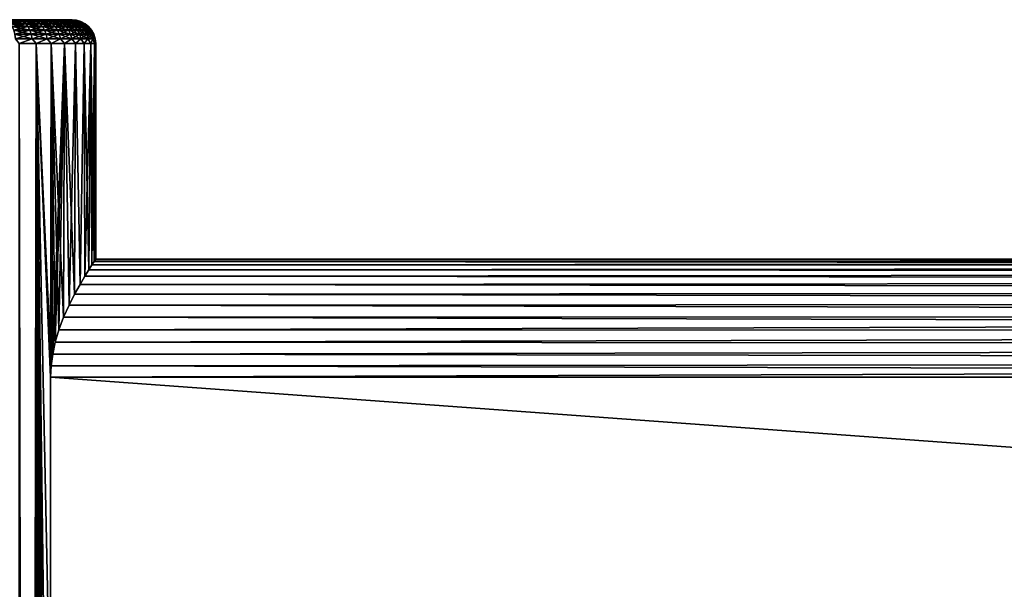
# Model space of a CAD drawing. Extents: x 0 to 500, y -78 to 1006.
# Tile 255 of 256: x 84 to 167, y 952 to 1000. Entities that reach past the tile are written whole.
import ezdxf

# ---------------------------------------------------------------- set-up
doc = ezdxf.new("R2010")
doc.units = 0
doc.header["$LTSCALE"] = 65.185185
for name, color, linetype in [('109', 7, 'CONTINUOUS'), ('110', 7, 'CONTINUOUS'), ('111', 7, 'CONTINUOUS'), ('16', 7, 'CONTINUOUS'), ('2', 7, 'CONTINUOUS'), ('3', 7, 'CONTINUOUS')]:
    doc.layers.add(name, color=color, linetype=linetype)

msp = doc.modelspace()

# ---------------------------------------------------------------- linework, layer by layer
at = {"layer": '109', "color": 7, "linetype": 'CONTINUOUS'}
for points in [[(86.18, 940.2, -10), (86.18, 970.2, -10), (498, 970.2, -10), (86.18, 940.2, -10)], [(498, 940.2, -10), (86.18, 940.2, -10), (498, 970.2, -10), (498, 940.2, -10)]]:
    msp.add_3dface(points, dxfattribs=at)
at = {"layer": '110', "color": 7, "linetype": 'CONTINUOUS'}
for points in [[(89.402, 979.278, -4.193), (89.665, 979.69, -3.154), (498, 979.623, -3.349), (89.402, 979.278, -4.193)], [(89.665, 979.69, 3.154), (89.402, 979.278, 4.194), (498, 979.623, 3.349), (89.665, 979.69, 3.154)], [(498, 979.079, -4.601), (89.402, 979.278, -4.193), (498, 979.623, -3.349), (498, 979.079, -4.601)], [(498, 979.623, 3.349), (89.402, 979.278, 4.194), (498, 979.079, 4.601), (498, 979.623, 3.349)], [(89.852, 979.976, 2.105), (89.665, 979.69, 3.154), (498, 979.991, 2.035), (89.852, 979.976, 2.105)], [(498, 979.991, 2.035), (89.665, 979.69, 3.154), (498, 979.623, 3.349), (498, 979.991, 2.035)], [(89.665, 979.69, -3.154), (89.852, 979.976, -2.105), (498, 979.623, -3.349), (89.665, 979.69, -3.154)], [(89.852, 979.976, -2.105), (89.963, 980.144, -1.053), (498, 979.991, -2.035), (89.852, 979.976, -2.105)], [(89.963, 980.144, 1.053), (89.852, 979.976, 2.105), (498, 979.991, 2.035), (89.963, 980.144, 1.053)], [(498, 979.623, -3.349), (89.852, 979.976, -2.105), (498, 979.991, -2.035), (498, 979.623, -3.349)], [(89.963, 980.144, -1.053), (90, 980.2, 0), (498, 980.177, -0.682), (89.963, 980.144, -1.053)], [(90, 980.2, 0), (89.963, 980.144, 1.053), (498, 980.177, 0.682), (90, 980.2, 0)], [(498, 979.991, -2.035), (89.963, 980.144, -1.053), (498, 980.177, -0.682), (498, 979.991, -2.035)], [(498, 980.177, 0.682), (89.963, 980.144, 1.053), (498, 979.991, 2.035), (498, 980.177, 0.682)], [(498, 980.177, -0.682), (90, 980.2, 0), (498, 980.177, 0.682), (498, 980.177, -0.682)], [(88.661, 978.05, -6.195), (89.065, 978.734, -5.213), (498, 978.37, -5.767), (88.661, 978.05, -6.195)], [(89.065, 978.734, 5.213), (88.661, 978.05, 6.195), (498, 978.37, 5.767), (89.065, 978.734, 5.213)], [(89.065, 978.734, -5.213), (89.402, 979.278, -4.193), (498, 979.079, -4.601), (89.065, 978.734, -5.213)], [(89.402, 979.278, 4.194), (89.065, 978.734, 5.213), (498, 979.079, 4.601), (89.402, 979.278, 4.194)], [(498, 978.37, -5.767), (89.065, 978.734, -5.213), (498, 979.079, -4.601), (498, 978.37, -5.767)], [(498, 979.079, 4.601), (89.065, 978.734, 5.213), (498, 978.37, 5.767), (498, 979.079, 4.601)], [(88.206, 977.229, -7.113), (88.661, 978.05, -6.195), (498, 977.508, -6.826), (88.206, 977.229, -7.113)], [(88.661, 978.05, 6.195), (88.206, 977.229, 7.113), (498, 977.508, 6.826), (88.661, 978.05, 6.195)], [(498, 977.508, -6.826), (88.661, 978.05, -6.195), (498, 978.37, -5.767), (498, 977.508, -6.826)], [(498, 978.37, 5.767), (88.661, 978.05, 6.195), (498, 977.508, 6.826), (498, 978.37, 5.767)], [(87.731, 976.289, -7.933), (88.206, 977.229, -7.113), (498, 976.511, -7.757), (87.731, 976.289, -7.933)], [(88.206, 977.229, 7.113), (87.731, 976.289, 7.933), (498, 976.511, 7.757), (88.206, 977.229, 7.113)], [(498, 976.511, -7.757), (88.206, 977.229, -7.113), (498, 977.508, -6.826), (498, 976.511, -7.757)], [(498, 977.508, 6.826), (88.206, 977.229, 7.113), (498, 976.511, 7.757), (498, 977.508, 6.826)], [(87.276, 975.269, -8.62), (87.731, 976.289, -7.933), (498, 975.396, -8.544), (87.276, 975.269, -8.62)], [(87.731, 976.289, 7.933), (87.276, 975.269, 8.62), (498, 975.396, 8.544), (87.731, 976.289, 7.933)], [(498, 975.396, -8.544), (87.731, 976.289, -7.933), (498, 976.511, -7.757), (498, 975.396, -8.544)], [(498, 976.511, 7.757), (87.731, 976.289, 7.933), (498, 975.396, 8.544), (498, 976.511, 7.757)], [(87.276, 975.269, 8.62), (86.881, 974.219, 9.157), (498, 975.396, 8.544), (87.276, 975.269, 8.62)], [(498, 975.396, 8.544), (86.881, 974.219, 9.157), (498, 974.184, 9.172), (498, 975.396, 8.544)], [(498, 974.184, -9.172), (87.276, 975.269, -8.62), (498, 975.396, -8.544), (498, 974.184, -9.172)], [(86.881, 974.219, -9.157), (87.276, 975.269, -8.62), (498, 974.184, -9.172), (86.881, 974.219, -9.157)], [(86.57, 973.178, -9.546), (86.881, 974.219, -9.157), (498, 974.184, -9.172), (86.57, 973.178, -9.546)], [(86.881, 974.219, 9.157), (86.57, 973.178, 9.546), (498, 974.184, 9.172), (86.881, 974.219, 9.157)], [(498, 972.898, -9.629), (86.57, 973.178, -9.546), (498, 974.184, -9.172), (498, 972.898, -9.629)], [(498, 974.184, 9.172), (86.57, 973.178, 9.546), (498, 972.898, 9.629), (498, 974.184, 9.172)], [(86.351, 972.163, -9.805), (86.57, 973.178, -9.546), (498, 972.898, -9.629), (86.351, 972.163, -9.805)], [(86.57, 973.178, 9.546), (86.351, 972.163, 9.805), (498, 972.898, 9.629), (86.57, 973.178, 9.546)], [(498, 971.562, -9.907), (86.351, 972.163, -9.805), (498, 972.898, -9.629), (498, 971.562, -9.907)], [(498, 972.898, 9.629), (86.351, 972.163, 9.805), (498, 971.562, 9.907), (498, 972.898, 9.629)], [(86.223, 971.174, -9.952), (86.351, 972.163, -9.805), (498, 971.562, -9.907), (86.223, 971.174, -9.952)], [(86.351, 972.163, 9.805), (86.223, 971.174, 9.952), (498, 971.562, 9.907), (86.351, 972.163, 9.805)], [(86.223, 971.174, 9.952), (86.18, 970.2, 10), (498, 971.562, 9.907), (86.223, 971.174, 9.952)], [(498, 971.562, 9.907), (86.18, 970.2, 10), (498, 970.2, 10), (498, 971.562, 9.907)], [(86.18, 970.2, -10), (86.223, 971.174, -9.952), (498, 970.2, -10), (86.18, 970.2, -10)], [(498, 970.2, -10), (86.223, 971.174, -9.952), (498, 971.562, -9.907), (498, 970.2, -10)]]:
    msp.add_3dface(points, dxfattribs=at)
at = {"layer": '111', "color": 7, "linetype": 'CONTINUOUS'}
for points in [[(86.18, 970.2, 10), (86.18, 940.2, 10), (498, 940.2, 10), (86.18, 970.2, 10)], [(86.18, 970.2, 10), (498, 940.2, 10), (498, 970.2, 10), (86.18, 970.2, 10)]]:
    msp.add_3dface(points, dxfattribs=at)
at = {"layer": '16', "color": 7, "linetype": 'CONTINUOUS'}
for points in [[(82.357, 1000.362, -11.185), (83.286, 1000.4, -10.017), (83.606, 1000.362, -10.256), (82.357, 1000.362, -11.185)], [(83.606, 1000.362, 10.256), (82.641, 1000.4, 10.517), (82.357, 1000.362, 11.185), (83.606, 1000.362, 10.256)], [(82.357, 1000.362, -11.185), (83.606, 1000.362, -10.256), (82.563, 1000.249, -11.499), (82.357, 1000.362, -11.185)], [(83.606, 1000.362, 10.256), (82.357, 1000.362, 11.185), (83.847, 1000.249, 10.543), (83.606, 1000.362, 10.256)], [(83.847, 1000.249, 10.543), (82.357, 1000.362, 11.185), (82.563, 1000.249, 11.499), (83.847, 1000.249, 10.543)], [(82.563, 1000.249, -11.499), (83.606, 1000.362, -10.256), (83.847, 1000.249, -10.543), (82.563, 1000.249, -11.499)], [(83.286, 1000.4, 10.017), (82.641, 1000.4, 10.517), (83.606, 1000.362, 10.256), (83.286, 1000.4, 10.017)], [(83.286, 1000.4, -10.017), (83.899, 1000.4, -9.477), (83.606, 1000.362, -10.256), (83.286, 1000.4, -10.017)], [(83.899, 1000.4, 9.477), (83.286, 1000.4, 10.017), (83.606, 1000.362, 10.256), (83.899, 1000.4, 9.477)], [(83.606, 1000.362, -10.256), (83.899, 1000.4, -9.477), (84.738, 1000.362, -9.187), (83.606, 1000.362, -10.256)], [(84.738, 1000.362, 9.187), (83.899, 1000.4, 9.477), (83.606, 1000.362, 10.256), (84.738, 1000.362, 9.187)], [(83.606, 1000.362, -10.256), (84.738, 1000.362, -9.187), (83.847, 1000.249, -10.543), (83.606, 1000.362, -10.256)], [(84.738, 1000.362, 9.187), (83.606, 1000.362, 10.256), (85.011, 1000.249, 9.445), (84.738, 1000.362, 9.187)], [(85.011, 1000.249, 9.445), (83.606, 1000.362, 10.256), (83.847, 1000.249, 10.543), (85.011, 1000.249, 9.445)], [(83.847, 1000.249, -10.543), (84.738, 1000.362, -9.187), (85.011, 1000.249, -9.445), (83.847, 1000.249, -10.543)], [(83.899, 1000.4, -9.477), (84.477, 1000.4, -8.899), (84.738, 1000.362, -9.187), (83.899, 1000.4, -9.477)], [(84.477, 1000.4, 8.899), (83.899, 1000.4, 9.477), (84.738, 1000.362, 9.187), (84.477, 1000.4, 8.899)], [(84.477, 1000.4, -8.899), (85.017, 1000.4, -8.287), (84.738, 1000.362, -9.187), (84.477, 1000.4, -8.899)], [(85.017, 1000.4, 8.287), (84.477, 1000.4, 8.899), (85.739, 1000.362, 7.995), (85.017, 1000.4, 8.287)], [(85.739, 1000.362, 7.995), (84.477, 1000.4, 8.899), (84.738, 1000.362, 9.187), (85.739, 1000.362, 7.995)], [(84.738, 1000.362, -9.187), (85.017, 1000.4, -8.287), (85.739, 1000.362, -7.995), (84.738, 1000.362, -9.187)], [(84.738, 1000.362, -9.187), (85.739, 1000.362, -7.995), (85.011, 1000.249, -9.445), (84.738, 1000.362, -9.187)], [(85.739, 1000.362, 7.995), (84.738, 1000.362, 9.187), (86.04, 1000.249, 8.219), (85.739, 1000.362, 7.995)], [(86.04, 1000.249, 8.219), (84.738, 1000.362, 9.187), (85.011, 1000.249, 9.445), (86.04, 1000.249, 8.219)], [(85.011, 1000.249, -9.445), (85.739, 1000.362, -7.995), (86.04, 1000.249, -8.219), (85.011, 1000.249, -9.445)], [(85.017, 1000.4, -8.287), (85.517, 1000.4, -7.641), (85.739, 1000.362, -7.995), (85.017, 1000.4, -8.287)], [(85.517, 1000.4, 7.641), (85.017, 1000.4, 8.287), (85.739, 1000.362, 7.995), (85.517, 1000.4, 7.641)], [(85.517, 1000.4, -7.641), (85.976, 1000.4, -6.966), (85.739, 1000.362, -7.995), (85.517, 1000.4, -7.641)], [(85.976, 1000.4, 6.966), (85.517, 1000.4, 7.641), (86.594, 1000.362, 6.694), (85.976, 1000.4, 6.966)], [(86.594, 1000.362, 6.694), (85.517, 1000.4, 7.641), (85.739, 1000.362, 7.995), (86.594, 1000.362, 6.694)], [(85.739, 1000.362, -7.995), (85.976, 1000.4, -6.966), (86.594, 1000.362, -6.694), (85.739, 1000.362, -7.995)], [(85.739, 1000.362, -7.995), (86.594, 1000.362, -6.694), (86.04, 1000.249, -8.219), (85.739, 1000.362, -7.995)], [(86.594, 1000.362, 6.694), (85.739, 1000.362, 7.995), (86.92, 1000.249, 6.882), (86.594, 1000.362, 6.694)], [(86.92, 1000.249, 6.882), (85.739, 1000.362, 7.995), (86.04, 1000.249, 8.219), (86.92, 1000.249, 6.882)], [(85.976, 1000.4, -6.966), (86.392, 1000.4, -6.263), (86.594, 1000.362, -6.694), (85.976, 1000.4, -6.966)], [(86.392, 1000.4, 6.263), (85.976, 1000.4, 6.966), (86.594, 1000.362, 6.694), (86.392, 1000.4, 6.263)], [(86.04, 1000.249, -8.219), (86.594, 1000.362, -6.694), (86.92, 1000.249, -6.882), (86.04, 1000.249, -8.219)], [(86.392, 1000.4, -6.263), (86.763, 1000.4, -5.535), (86.594, 1000.362, -6.694), (86.392, 1000.4, -6.263)], [(86.763, 1000.4, 5.535), (86.392, 1000.4, 6.263), (87.293, 1000.362, 5.303), (86.763, 1000.4, 5.535)], [(87.293, 1000.362, 5.303), (86.392, 1000.4, 6.263), (86.594, 1000.362, 6.694), (87.293, 1000.362, 5.303)], [(86.594, 1000.362, -6.694), (86.763, 1000.4, -5.535), (87.293, 1000.362, -5.303), (86.594, 1000.362, -6.694)], [(86.594, 1000.362, -6.694), (87.293, 1000.362, -5.303), (86.92, 1000.249, -6.882), (86.594, 1000.362, -6.694)], [(87.293, 1000.362, 5.303), (86.594, 1000.362, 6.694), (87.638, 1000.249, 5.451), (87.293, 1000.362, 5.303)], [(87.638, 1000.249, 5.451), (86.594, 1000.362, 6.694), (86.92, 1000.249, 6.882), (87.638, 1000.249, 5.451)], [(86.763, 1000.4, -5.535), (87.087, 1000.4, -4.786), (87.293, 1000.362, -5.303), (86.763, 1000.4, -5.535)], [(87.087, 1000.4, 4.786), (86.763, 1000.4, 5.535), (87.293, 1000.362, 5.303), (87.087, 1000.4, 4.786)], [(86.92, 1000.249, -6.882), (87.293, 1000.362, -5.303), (87.638, 1000.249, -5.451), (86.92, 1000.249, -6.882)], [(87.087, 1000.4, -4.786), (87.364, 1000.4, -4.017), (87.293, 1000.362, -5.303), (87.087, 1000.4, -4.786)], [(87.364, 1000.4, 4.017), (87.087, 1000.4, 4.786), (87.825, 1000.362, 3.84), (87.364, 1000.4, 4.017)], [(87.825, 1000.362, 3.84), (87.087, 1000.4, 4.786), (87.293, 1000.362, 5.303), (87.825, 1000.362, 3.84)], [(87.293, 1000.362, -5.303), (87.364, 1000.4, -4.017), (87.825, 1000.362, -3.84), (87.293, 1000.362, -5.303)], [(87.293, 1000.362, -5.303), (87.825, 1000.362, -3.84), (87.638, 1000.249, -5.451), (87.293, 1000.362, -5.303)], [(87.825, 1000.362, 3.84), (87.293, 1000.362, 5.303), (88.185, 1000.249, 3.947), (87.825, 1000.362, 3.84)], [(88.185, 1000.249, 3.947), (87.293, 1000.362, 5.303), (87.638, 1000.249, 5.451), (88.185, 1000.249, 3.947)], [(87.364, 1000.4, -4.017), (87.592, 1000.4, -3.233), (87.825, 1000.362, -3.84), (87.364, 1000.4, -4.017)], [(87.592, 1000.4, 3.233), (87.364, 1000.4, 4.017), (87.825, 1000.362, 3.84), (87.592, 1000.4, 3.233)], [(87.592, 1000.4, -3.233), (87.77, 1000.4, -2.436), (87.825, 1000.362, -3.84), (87.592, 1000.4, -3.233)], [(87.77, 1000.4, 2.436), (87.592, 1000.4, 3.233), (88.184, 1000.362, 2.325), (87.77, 1000.4, 2.436)], [(88.184, 1000.362, 2.325), (87.592, 1000.4, 3.233), (87.825, 1000.362, 3.84), (88.184, 1000.362, 2.325)], [(87.638, 1000.249, -5.451), (87.825, 1000.362, -3.84), (88.185, 1000.249, -3.947), (87.638, 1000.249, -5.451)], [(87.77, 1000.4, -2.436), (87.897, 1000.4, -1.629), (88.184, 1000.362, -2.325), (87.77, 1000.4, -2.436)], [(87.825, 1000.362, -3.84), (87.77, 1000.4, -2.436), (88.184, 1000.362, -2.325), (87.825, 1000.362, -3.84)], [(87.897, 1000.4, 1.629), (87.77, 1000.4, 2.436), (88.184, 1000.362, 2.325), (87.897, 1000.4, 1.629)], [(87.825, 1000.362, -3.84), (88.184, 1000.362, -2.325), (88.185, 1000.249, -3.947), (87.825, 1000.362, -3.84)], [(88.184, 1000.362, 2.325), (87.825, 1000.362, 3.84), (88.554, 1000.249, 2.39), (88.184, 1000.362, 2.325)], [(88.554, 1000.249, 2.39), (87.825, 1000.362, 3.84), (88.185, 1000.249, 3.947), (88.554, 1000.249, 2.39)], [(87.897, 1000.4, -1.629), (87.974, 1000.4, -0.816), (88.184, 1000.362, -2.325), (87.897, 1000.4, -1.629)], [(87.974, 1000.4, 0.816), (87.897, 1000.4, 1.629), (88.365, 1000.362, 0.778), (87.974, 1000.4, 0.816)], [(88.365, 1000.362, 0.778), (87.897, 1000.4, 1.629), (88.184, 1000.362, 2.325), (88.365, 1000.362, 0.778)], [(87.974, 1000.4, -0.816), (88, 1000.4, 0), (88.365, 1000.362, -0.778), (87.974, 1000.4, -0.816)], [(88.184, 1000.362, -2.325), (87.974, 1000.4, -0.816), (88.365, 1000.362, -0.778), (88.184, 1000.362, -2.325)], [(88, 1000.4, 0), (87.974, 1000.4, 0.816), (88.365, 1000.362, 0.778), (88, 1000.4, 0)], [(88.365, 1000.362, -0.778), (88, 1000.4, 0), (88.365, 1000.362, 0.778), (88.365, 1000.362, -0.778)], [(88.184, 1000.362, -2.325), (88.365, 1000.362, -0.778), (88.554, 1000.249, -2.39), (88.184, 1000.362, -2.325)], [(88.185, 1000.249, -3.947), (88.184, 1000.362, -2.325), (88.554, 1000.249, -2.39), (88.185, 1000.249, -3.947)], [(88.365, 1000.362, 0.778), (88.184, 1000.362, 2.325), (88.74, 1000.249, 0.8), (88.365, 1000.362, 0.778)], [(88.74, 1000.249, 0.8), (88.184, 1000.362, 2.325), (88.554, 1000.249, 2.39), (88.74, 1000.249, 0.8)], [(88.365, 1000.362, -0.778), (88.365, 1000.362, 0.778), (88.74, 1000.249, -0.8), (88.365, 1000.362, -0.778)], [(88.554, 1000.249, -2.39), (88.365, 1000.362, -0.778), (88.74, 1000.249, -0.8), (88.554, 1000.249, -2.39)], [(88.74, 1000.249, -0.8), (88.365, 1000.362, 0.778), (88.74, 1000.249, 0.8), (88.74, 1000.249, -0.8)], [(82.563, 1000.249, -11.499), (83.847, 1000.249, -10.543), (82.753, 1000.064, -11.789), (82.563, 1000.249, -11.499)], [(83.847, 1000.249, 10.543), (82.563, 1000.249, 11.499), (84.07, 1000.064, 10.809), (83.847, 1000.249, 10.543)], [(84.07, 1000.064, 10.809), (82.563, 1000.249, 11.499), (82.753, 1000.064, 11.789), (84.07, 1000.064, 10.809)], [(82.753, 1000.064, -11.789), (83.847, 1000.249, -10.543), (84.07, 1000.064, -10.809), (82.753, 1000.064, -11.789)], [(82.753, 1000.064, -11.789), (84.07, 1000.064, -10.809), (82.92, 999.815, -12.042), (82.753, 1000.064, -11.789)], [(84.07, 1000.064, 10.809), (82.753, 1000.064, 11.789), (84.265, 999.815, 11.041), (84.07, 1000.064, 10.809)], [(84.265, 999.815, 11.041), (82.753, 1000.064, 11.789), (82.92, 999.815, 12.042), (84.265, 999.815, 11.041)], [(82.92, 999.815, -12.042), (84.07, 1000.064, -10.809), (84.265, 999.815, -11.041), (82.92, 999.815, -12.042)], [(82.92, 999.815, -12.042), (84.265, 999.815, -11.041), (83.057, 999.512, -12.25), (82.92, 999.815, -12.042)], [(84.265, 999.815, 11.041), (82.92, 999.815, 12.042), (84.425, 999.512, 11.232), (84.265, 999.815, 11.041)], [(84.425, 999.512, 11.232), (82.92, 999.815, 12.042), (83.057, 999.512, 12.25), (84.425, 999.512, 11.232)], [(83.057, 999.512, -12.25), (84.265, 999.815, -11.041), (84.425, 999.512, -11.232), (83.057, 999.512, -12.25)], [(83.057, 999.512, -12.25), (84.425, 999.512, -11.232), (83.159, 999.166, -12.405), (83.057, 999.512, -12.25)], [(84.425, 999.512, 11.232), (83.057, 999.512, 12.25), (84.544, 999.166, 11.374), (84.425, 999.512, 11.232)], [(84.544, 999.166, 11.374), (83.057, 999.512, 12.25), (83.159, 999.166, 12.405), (84.544, 999.166, 11.374)], [(83.159, 999.166, -12.405), (84.425, 999.512, -11.232), (84.544, 999.166, -11.374), (83.159, 999.166, -12.405)], [(83.847, 1000.249, -10.543), (85.011, 1000.249, -9.445), (84.07, 1000.064, -10.809), (83.847, 1000.249, -10.543)], [(85.011, 1000.249, 9.445), (83.847, 1000.249, 10.543), (85.263, 1000.064, 9.683), (85.011, 1000.249, 9.445)], [(85.263, 1000.064, 9.683), (83.847, 1000.249, 10.543), (84.07, 1000.064, 10.809), (85.263, 1000.064, 9.683)], [(84.07, 1000.064, -10.809), (85.011, 1000.249, -9.445), (85.263, 1000.064, -9.683), (84.07, 1000.064, -10.809)], [(84.07, 1000.064, -10.809), (85.263, 1000.064, -9.683), (84.265, 999.815, -11.041), (84.07, 1000.064, -10.809)], [(85.263, 1000.064, 9.683), (84.07, 1000.064, 10.809), (85.484, 999.815, 9.891), (85.263, 1000.064, 9.683)], [(85.484, 999.815, 9.891), (84.07, 1000.064, 10.809), (84.265, 999.815, 11.041), (85.484, 999.815, 9.891)], [(84.265, 999.815, -11.041), (85.263, 1000.064, -9.683), (85.484, 999.815, -9.891), (84.265, 999.815, -11.041)], [(84.265, 999.815, -11.041), (85.484, 999.815, -9.891), (84.425, 999.512, -11.232), (84.265, 999.815, -11.041)], [(85.484, 999.815, 9.891), (84.265, 999.815, 11.041), (85.665, 999.512, 10.062), (85.484, 999.815, 9.891)], [(85.665, 999.512, 10.062), (84.265, 999.815, 11.041), (84.425, 999.512, 11.232), (85.665, 999.512, 10.062)], [(84.425, 999.512, -11.232), (85.484, 999.815, -9.891), (85.665, 999.512, -10.062), (84.425, 999.512, -11.232)], [(84.425, 999.512, -11.232), (85.665, 999.512, -10.062), (84.544, 999.166, -11.374), (84.425, 999.512, -11.232)], [(85.665, 999.512, 10.062), (84.425, 999.512, 11.232), (85.8, 999.166, 10.189), (85.665, 999.512, 10.062)], [(85.8, 999.166, 10.189), (84.425, 999.512, 11.232), (84.544, 999.166, 11.374), (85.8, 999.166, 10.189)], [(84.544, 999.166, -11.374), (85.665, 999.512, -10.062), (85.8, 999.166, -10.189), (84.544, 999.166, -11.374)], [(85.011, 1000.249, -9.445), (86.04, 1000.249, -8.219), (85.263, 1000.064, -9.683), (85.011, 1000.249, -9.445)], [(86.04, 1000.249, 8.219), (85.011, 1000.249, 9.445), (86.318, 1000.064, 8.426), (86.04, 1000.249, 8.219)], [(86.318, 1000.064, 8.426), (85.011, 1000.249, 9.445), (85.263, 1000.064, 9.683), (86.318, 1000.064, 8.426)], [(85.263, 1000.064, -9.683), (86.04, 1000.249, -8.219), (86.318, 1000.064, -8.426), (85.263, 1000.064, -9.683)], [(85.263, 1000.064, -9.683), (86.318, 1000.064, -8.426), (85.484, 999.815, -9.891), (85.263, 1000.064, -9.683)], [(86.318, 1000.064, 8.426), (85.263, 1000.064, 9.683), (86.561, 999.815, 8.607), (86.318, 1000.064, 8.426)], [(86.561, 999.815, 8.607), (85.263, 1000.064, 9.683), (85.484, 999.815, 9.891), (86.561, 999.815, 8.607)], [(85.484, 999.815, -9.891), (86.318, 1000.064, -8.426), (86.561, 999.815, -8.607), (85.484, 999.815, -9.891)], [(85.484, 999.815, -9.891), (86.561, 999.815, -8.607), (85.665, 999.512, -10.062), (85.484, 999.815, -9.891)], [(86.561, 999.815, 8.607), (85.484, 999.815, 9.891), (86.761, 999.512, 8.756), (86.561, 999.815, 8.607)], [(86.761, 999.512, 8.756), (85.484, 999.815, 9.891), (85.665, 999.512, 10.062), (86.761, 999.512, 8.756)], [(85.665, 999.512, -10.062), (86.561, 999.815, -8.607), (86.761, 999.512, -8.756), (85.665, 999.512, -10.062)], [(85.665, 999.512, -10.062), (86.761, 999.512, -8.756), (85.8, 999.166, -10.189), (85.665, 999.512, -10.062)], [(86.761, 999.512, 8.756), (85.665, 999.512, 10.062), (86.91, 999.166, 8.866), (86.761, 999.512, 8.756)], [(86.91, 999.166, 8.866), (85.665, 999.512, 10.062), (85.8, 999.166, 10.189), (86.91, 999.166, 8.866)], [(85.8, 999.166, -10.189), (86.761, 999.512, -8.756), (86.91, 999.166, -8.866), (85.8, 999.166, -10.189)], [(86.04, 1000.249, -8.219), (86.92, 1000.249, -6.882), (86.318, 1000.064, -8.426), (86.04, 1000.249, -8.219)], [(86.92, 1000.249, 6.882), (86.04, 1000.249, 8.219), (87.219, 1000.064, 7.055), (86.92, 1000.249, 6.882)], [(87.219, 1000.064, 7.055), (86.04, 1000.249, 8.219), (86.318, 1000.064, 8.426), (87.219, 1000.064, 7.055)], [(86.318, 1000.064, -8.426), (86.92, 1000.249, -6.882), (87.219, 1000.064, -7.055), (86.318, 1000.064, -8.426)], [(86.318, 1000.064, -8.426), (87.219, 1000.064, -7.055), (86.561, 999.815, -8.607), (86.318, 1000.064, -8.426)], [(87.219, 1000.064, 7.055), (86.318, 1000.064, 8.426), (87.482, 999.815, 7.207), (87.219, 1000.064, 7.055)], [(87.482, 999.815, 7.207), (86.318, 1000.064, 8.426), (86.561, 999.815, 8.607), (87.482, 999.815, 7.207)], [(86.561, 999.815, -8.607), (87.219, 1000.064, -7.055), (87.482, 999.815, -7.207), (86.561, 999.815, -8.607)], [(86.561, 999.815, -8.607), (87.482, 999.815, -7.207), (86.761, 999.512, -8.756), (86.561, 999.815, -8.607)], [(87.482, 999.815, 7.207), (86.561, 999.815, 8.607), (87.698, 999.512, 7.331), (87.482, 999.815, 7.207)], [(87.698, 999.512, 7.331), (86.561, 999.815, 8.607), (86.761, 999.512, 8.756), (87.698, 999.512, 7.331)], [(86.761, 999.512, -8.756), (87.482, 999.815, -7.207), (87.698, 999.512, -7.331), (86.761, 999.512, -8.756)], [(86.761, 999.512, -8.756), (87.698, 999.512, -7.331), (86.91, 999.166, -8.866), (86.761, 999.512, -8.756)], [(87.698, 999.512, 7.331), (86.761, 999.512, 8.756), (87.858, 999.166, 7.424), (87.698, 999.512, 7.331)], [(87.858, 999.166, 7.424), (86.761, 999.512, 8.756), (86.91, 999.166, 8.866), (87.858, 999.166, 7.424)], [(86.91, 999.166, -8.866), (87.698, 999.512, -7.331), (87.858, 999.166, -7.424), (86.91, 999.166, -8.866)], [(86.92, 1000.249, -6.882), (87.638, 1000.249, -5.451), (87.219, 1000.064, -7.055), (86.92, 1000.249, -6.882)], [(87.638, 1000.249, 5.451), (86.92, 1000.249, 6.882), (87.956, 1000.064, 5.589), (87.638, 1000.249, 5.451)], [(87.956, 1000.064, 5.589), (86.92, 1000.249, 6.882), (87.219, 1000.064, 7.055), (87.956, 1000.064, 5.589)], [(87.219, 1000.064, -7.055), (87.638, 1000.249, -5.451), (87.956, 1000.064, -5.589), (87.219, 1000.064, -7.055)], [(87.219, 1000.064, -7.055), (87.956, 1000.064, -5.589), (87.482, 999.815, -7.207), (87.219, 1000.064, -7.055)], [(87.956, 1000.064, 5.589), (87.219, 1000.064, 7.055), (88.235, 999.815, 5.709), (87.956, 1000.064, 5.589)], [(88.235, 999.815, 5.709), (87.219, 1000.064, 7.055), (87.482, 999.815, 7.207), (88.235, 999.815, 5.709)], [(87.482, 999.815, -7.207), (87.956, 1000.064, -5.589), (88.235, 999.815, -5.709), (87.482, 999.815, -7.207)], [(87.482, 999.815, -7.207), (88.235, 999.815, -5.709), (87.698, 999.512, -7.331), (87.482, 999.815, -7.207)], [(88.235, 999.815, 5.709), (87.482, 999.815, 7.207), (88.463, 999.512, 5.808), (88.235, 999.815, 5.709)], [(88.463, 999.512, 5.808), (87.482, 999.815, 7.207), (87.698, 999.512, 7.331), (88.463, 999.512, 5.808)], [(87.638, 1000.249, -5.451), (88.185, 1000.249, -3.947), (87.956, 1000.064, -5.589), (87.638, 1000.249, -5.451)], [(88.185, 1000.249, 3.947), (87.638, 1000.249, 5.451), (88.517, 1000.064, 4.047), (88.185, 1000.249, 3.947)], [(88.517, 1000.064, 4.047), (87.638, 1000.249, 5.451), (87.956, 1000.064, 5.589), (88.517, 1000.064, 4.047)], [(87.698, 999.512, -7.331), (88.235, 999.815, -5.709), (88.463, 999.512, -5.808), (87.698, 999.512, -7.331)], [(87.698, 999.512, -7.331), (88.463, 999.512, -5.808), (87.858, 999.166, -7.424), (87.698, 999.512, -7.331)], [(88.463, 999.512, 5.808), (87.698, 999.512, 7.331), (88.633, 999.166, 5.881), (88.463, 999.512, 5.808)], [(88.633, 999.166, 5.881), (87.698, 999.512, 7.331), (87.858, 999.166, 7.424), (88.633, 999.166, 5.881)], [(87.858, 999.166, -7.424), (88.463, 999.512, -5.808), (88.633, 999.166, -5.881), (87.858, 999.166, -7.424)], [(87.956, 1000.064, -5.589), (88.185, 1000.249, -3.947), (88.517, 1000.064, -4.047), (87.956, 1000.064, -5.589)], [(87.956, 1000.064, -5.589), (88.517, 1000.064, -4.047), (88.235, 999.815, -5.709), (87.956, 1000.064, -5.589)], [(88.517, 1000.064, 4.047), (87.956, 1000.064, 5.589), (88.808, 999.815, 4.134), (88.517, 1000.064, 4.047)], [(88.808, 999.815, 4.134), (87.956, 1000.064, 5.589), (88.235, 999.815, 5.709), (88.808, 999.815, 4.134)], [(88.185, 1000.249, -3.947), (88.554, 1000.249, -2.39), (88.517, 1000.064, -4.047), (88.185, 1000.249, -3.947)], [(88.554, 1000.249, 2.39), (88.185, 1000.249, 3.947), (88.895, 1000.064, 2.45), (88.554, 1000.249, 2.39)], [(88.895, 1000.064, 2.45), (88.185, 1000.249, 3.947), (88.517, 1000.064, 4.047), (88.895, 1000.064, 2.45)], [(88.235, 999.815, -5.709), (88.517, 1000.064, -4.047), (88.808, 999.815, -4.134), (88.235, 999.815, -5.709)], [(88.235, 999.815, -5.709), (88.808, 999.815, -4.134), (88.463, 999.512, -5.808), (88.235, 999.815, -5.709)], [(88.808, 999.815, 4.134), (88.235, 999.815, 5.709), (89.047, 999.512, 4.205), (88.808, 999.815, 4.134)], [(89.047, 999.512, 4.205), (88.235, 999.815, 5.709), (88.463, 999.512, 5.808), (89.047, 999.512, 4.205)], [(88.463, 999.512, -5.808), (88.808, 999.815, -4.134), (89.047, 999.512, -4.205), (88.463, 999.512, -5.808)], [(88.463, 999.512, -5.808), (89.047, 999.512, -4.205), (88.633, 999.166, -5.881), (88.463, 999.512, -5.808)], [(89.047, 999.512, 4.205), (88.463, 999.512, 5.808), (89.224, 999.166, 4.258), (89.047, 999.512, 4.205)], [(89.224, 999.166, 4.258), (88.463, 999.512, 5.808), (88.633, 999.166, 5.881), (89.224, 999.166, 4.258)], [(88.517, 1000.064, -4.047), (88.554, 1000.249, -2.39), (88.895, 1000.064, -2.45), (88.517, 1000.064, -4.047)], [(88.517, 1000.064, -4.047), (88.895, 1000.064, -2.45), (88.808, 999.815, -4.134), (88.517, 1000.064, -4.047)], [(88.895, 1000.064, 2.45), (88.517, 1000.064, 4.047), (89.194, 999.815, 2.503), (88.895, 1000.064, 2.45)], [(89.194, 999.815, 2.503), (88.517, 1000.064, 4.047), (88.808, 999.815, 4.134), (89.194, 999.815, 2.503)], [(88.554, 1000.249, -2.39), (88.74, 1000.249, -0.8), (88.895, 1000.064, -2.45), (88.554, 1000.249, -2.39)], [(88.74, 1000.249, 0.8), (88.554, 1000.249, 2.39), (89.086, 1000.064, 0.82), (88.74, 1000.249, 0.8)], [(89.086, 1000.064, 0.82), (88.554, 1000.249, 2.39), (88.895, 1000.064, 2.45), (89.086, 1000.064, 0.82)], [(88.633, 999.166, -5.881), (89.047, 999.512, -4.205), (89.224, 999.166, -4.258), (88.633, 999.166, -5.881)], [(88.74, 1000.249, -0.8), (88.74, 1000.249, 0.8), (89.086, 1000.064, -0.82), (88.74, 1000.249, -0.8)], [(88.895, 1000.064, -2.45), (88.74, 1000.249, -0.8), (89.086, 1000.064, -0.82), (88.895, 1000.064, -2.45)], [(89.086, 1000.064, -0.82), (88.74, 1000.249, 0.8), (89.086, 1000.064, 0.82), (89.086, 1000.064, -0.82)], [(88.808, 999.815, -4.134), (88.895, 1000.064, -2.45), (89.194, 999.815, -2.503), (88.808, 999.815, -4.134)], [(88.808, 999.815, -4.134), (89.194, 999.815, -2.503), (89.047, 999.512, -4.205), (88.808, 999.815, -4.134)], [(89.194, 999.815, 2.503), (88.808, 999.815, 4.134), (89.44, 999.512, 2.546), (89.194, 999.815, 2.503)], [(89.44, 999.512, 2.546), (88.808, 999.815, 4.134), (89.047, 999.512, 4.205), (89.44, 999.512, 2.546)], [(88.895, 1000.064, -2.45), (89.086, 1000.064, -0.82), (89.194, 999.815, -2.503), (88.895, 1000.064, -2.45)], [(89.086, 1000.064, 0.82), (88.895, 1000.064, 2.45), (89.389, 999.815, 0.838), (89.086, 1000.064, 0.82)], [(89.389, 999.815, 0.838), (88.895, 1000.064, 2.45), (89.194, 999.815, 2.503), (89.389, 999.815, 0.838)], [(89.047, 999.512, -4.205), (89.194, 999.815, -2.503), (89.44, 999.512, -2.546), (89.047, 999.512, -4.205)], [(89.047, 999.512, -4.205), (89.44, 999.512, -2.546), (89.224, 999.166, -4.258), (89.047, 999.512, -4.205)], [(89.44, 999.512, 2.546), (89.047, 999.512, 4.205), (89.622, 999.166, 2.578), (89.44, 999.512, 2.546)], [(89.622, 999.166, 2.578), (89.047, 999.512, 4.205), (89.224, 999.166, 4.258), (89.622, 999.166, 2.578)], [(89.086, 1000.064, -0.82), (89.086, 1000.064, 0.82), (89.389, 999.815, -0.838), (89.086, 1000.064, -0.82)], [(89.194, 999.815, -2.503), (89.086, 1000.064, -0.82), (89.389, 999.815, -0.838), (89.194, 999.815, -2.503)], [(89.389, 999.815, -0.838), (89.086, 1000.064, 0.82), (89.389, 999.815, 0.838), (89.389, 999.815, -0.838)], [(89.194, 999.815, -2.503), (89.389, 999.815, -0.838), (89.44, 999.512, -2.546), (89.194, 999.815, -2.503)], [(89.389, 999.815, 0.838), (89.194, 999.815, 2.503), (89.638, 999.512, 0.853), (89.389, 999.815, 0.838)], [(89.638, 999.512, 0.853), (89.194, 999.815, 2.503), (89.44, 999.512, 2.546), (89.638, 999.512, 0.853)], [(89.224, 999.166, -4.258), (89.44, 999.512, -2.546), (89.622, 999.166, -2.578), (89.224, 999.166, -4.258)], [(89.389, 999.815, -0.838), (89.389, 999.815, 0.838), (89.638, 999.512, -0.853), (89.389, 999.815, -0.838)], [(89.44, 999.512, -2.546), (89.389, 999.815, -0.838), (89.638, 999.512, -0.853), (89.44, 999.512, -2.546)], [(89.638, 999.512, -0.853), (89.389, 999.815, 0.838), (89.638, 999.512, 0.853), (89.638, 999.512, -0.853)], [(89.44, 999.512, -2.546), (89.638, 999.512, -0.853), (89.622, 999.166, -2.578), (89.44, 999.512, -2.546)], [(89.638, 999.512, 0.853), (89.44, 999.512, 2.546), (89.822, 999.166, 0.863), (89.638, 999.512, 0.853)], [(89.822, 999.166, 0.863), (89.44, 999.512, 2.546), (89.622, 999.166, 2.578), (89.822, 999.166, 0.863)], [(89.622, 999.166, -2.578), (89.638, 999.512, -0.853), (89.822, 999.166, -0.863), (89.622, 999.166, -2.578)], [(89.638, 999.512, -0.853), (89.638, 999.512, 0.853), (89.822, 999.166, -0.863), (89.638, 999.512, -0.853)], [(89.822, 999.166, -0.863), (89.638, 999.512, 0.853), (89.822, 999.166, 0.863), (89.822, 999.166, -0.863)], [(83.159, 999.166, -12.405), (84.544, 999.166, -11.374), (83.222, 998.79, -12.5), (83.159, 999.166, -12.405)], [(84.544, 999.166, 11.374), (83.159, 999.166, 12.405), (84.617, 998.79, 11.461), (84.544, 999.166, 11.374)], [(84.617, 998.79, 11.461), (83.159, 999.166, 12.405), (83.222, 998.79, 12.5), (84.617, 998.79, 11.461)], [(83.222, 998.79, -12.5), (84.544, 999.166, -11.374), (84.617, 998.79, -11.461), (83.222, 998.79, -12.5)], [(83.521, 998.4, 12.345), (84.617, 998.79, 11.461), (83.222, 998.79, 12.5), (83.521, 998.4, 12.345)], [(83.521, 998.4, -12.345), (83.222, 998.79, -12.5), (84.617, 998.79, -11.461), (83.521, 998.4, -12.345)], [(83.521, 998.4, 12.345), (84.947, 998.4, 11.228), (84.617, 998.79, 11.461), (83.521, 998.4, 12.345)], [(84.947, 998.4, -11.228), (83.521, 998.4, -12.345), (84.617, 998.79, -11.461), (84.947, 998.4, -11.228)], [(84.544, 999.166, -11.374), (85.8, 999.166, -10.189), (84.617, 998.79, -11.461), (84.544, 999.166, -11.374)], [(85.8, 999.166, 10.189), (84.544, 999.166, 11.374), (85.883, 998.79, 10.267), (85.8, 999.166, 10.189)], [(85.883, 998.79, 10.267), (84.544, 999.166, 11.374), (84.617, 998.79, 11.461), (85.883, 998.79, 10.267)], [(84.617, 998.79, -11.461), (85.8, 999.166, -10.189), (85.883, 998.79, -10.267), (84.617, 998.79, -11.461)], [(84.947, 998.4, 11.228), (85.883, 998.79, 10.267), (84.617, 998.79, 11.461), (84.947, 998.4, 11.228)], [(84.947, 998.4, -11.228), (84.617, 998.79, -11.461), (85.883, 998.79, -10.267), (84.947, 998.4, -11.228)], [(84.947, 998.4, 11.228), (86.228, 998.4, 9.947), (85.883, 998.79, 10.267), (84.947, 998.4, 11.228)], [(86.228, 998.4, -9.947), (84.947, 998.4, -11.228), (85.883, 998.79, -10.267), (86.228, 998.4, -9.947)], [(85.8, 999.166, -10.189), (86.91, 999.166, -8.866), (85.883, 998.79, -10.267), (85.8, 999.166, -10.189)], [(86.91, 999.166, 8.866), (85.8, 999.166, 10.189), (87.001, 998.79, 8.934), (86.91, 999.166, 8.866)], [(87.001, 998.79, 8.934), (85.8, 999.166, 10.189), (85.883, 998.79, 10.267), (87.001, 998.79, 8.934)], [(85.883, 998.79, -10.267), (86.91, 999.166, -8.866), (87.001, 998.79, -8.934), (85.883, 998.79, -10.267)], [(86.228, 998.4, 9.947), (87.001, 998.79, 8.934), (85.883, 998.79, 10.267), (86.228, 998.4, 9.947)], [(86.228, 998.4, -9.947), (85.883, 998.79, -10.267), (87.001, 998.79, -8.934), (86.228, 998.4, -9.947)], [(86.228, 998.4, 9.947), (87.345, 998.4, 8.521), (87.001, 998.79, 8.934), (86.228, 998.4, 9.947)], [(87.345, 998.4, -8.521), (86.228, 998.4, -9.947), (87.001, 998.79, -8.934), (87.345, 998.4, -8.521)], [(86.91, 999.166, -8.866), (87.858, 999.166, -7.424), (87.001, 998.79, -8.934), (86.91, 999.166, -8.866)], [(87.858, 999.166, 7.424), (86.91, 999.166, 8.866), (87.957, 998.79, 7.481), (87.858, 999.166, 7.424)], [(87.957, 998.79, 7.481), (86.91, 999.166, 8.866), (87.001, 998.79, 8.934), (87.957, 998.79, 7.481)], [(87.001, 998.79, -8.934), (87.858, 999.166, -7.424), (87.957, 998.79, -7.481), (87.001, 998.79, -8.934)], [(87.345, 998.4, 8.521), (87.957, 998.79, 7.481), (87.001, 998.79, 8.934), (87.345, 998.4, 8.521)], [(87.345, 998.4, -8.521), (87.001, 998.79, -8.934), (87.957, 998.79, -7.481), (87.345, 998.4, -8.521)], [(87.345, 998.4, 8.521), (88.282, 998.4, 6.971), (87.957, 998.79, 7.481), (87.345, 998.4, 8.521)], [(88.282, 998.4, -6.971), (87.345, 998.4, -8.521), (87.957, 998.79, -7.481), (88.282, 998.4, -6.971)], [(87.858, 999.166, -7.424), (88.633, 999.166, -5.881), (87.957, 998.79, -7.481), (87.858, 999.166, -7.424)], [(88.633, 999.166, 5.881), (87.858, 999.166, 7.424), (88.738, 998.79, 5.926), (88.633, 999.166, 5.881)], [(88.738, 998.79, 5.926), (87.858, 999.166, 7.424), (87.957, 998.79, 7.481), (88.738, 998.79, 5.926)], [(87.957, 998.79, -7.481), (88.633, 999.166, -5.881), (88.738, 998.79, -5.926), (87.957, 998.79, -7.481)], [(88.282, 998.4, 6.971), (88.738, 998.79, 5.926), (87.957, 998.79, 7.481), (88.282, 998.4, 6.971)], [(88.282, 998.4, -6.971), (87.957, 998.79, -7.481), (88.738, 998.79, -5.926), (88.282, 998.4, -6.971)], [(88.282, 998.4, 6.971), (89.025, 998.4, 5.319), (88.738, 998.79, 5.926), (88.282, 998.4, 6.971)], [(89.025, 998.4, -5.319), (88.282, 998.4, -6.971), (88.738, 998.79, -5.926), (89.025, 998.4, -5.319)], [(88.633, 999.166, -5.881), (89.224, 999.166, -4.258), (88.738, 998.79, -5.926), (88.633, 999.166, -5.881)], [(89.224, 999.166, 4.258), (88.633, 999.166, 5.881), (89.333, 998.79, 4.291), (89.224, 999.166, 4.258)], [(89.333, 998.79, 4.291), (88.633, 999.166, 5.881), (88.738, 998.79, 5.926), (89.333, 998.79, 4.291)], [(88.738, 998.79, -5.926), (89.224, 999.166, -4.258), (89.333, 998.79, -4.291), (88.738, 998.79, -5.926)], [(89.025, 998.4, 5.319), (89.333, 998.79, 4.291), (88.738, 998.79, 5.926), (89.025, 998.4, 5.319)], [(89.025, 998.4, -5.319), (88.738, 998.79, -5.926), (89.333, 998.79, -4.291), (89.025, 998.4, -5.319)], [(89.025, 998.4, 5.319), (89.564, 998.4, 3.59), (89.333, 998.79, 4.291), (89.025, 998.4, 5.319)], [(89.564, 998.4, -3.59), (89.025, 998.4, -5.319), (89.333, 998.79, -4.291), (89.564, 998.4, -3.59)], [(89.224, 999.166, -4.258), (89.622, 999.166, -2.578), (89.333, 998.79, -4.291), (89.224, 999.166, -4.258)], [(89.622, 999.166, 2.578), (89.224, 999.166, 4.258), (89.734, 998.79, 2.598), (89.622, 999.166, 2.578)], [(89.734, 998.79, 2.598), (89.224, 999.166, 4.258), (89.333, 998.79, 4.291), (89.734, 998.79, 2.598)], [(89.333, 998.79, -4.291), (89.622, 999.166, -2.578), (89.734, 998.79, -2.598), (89.333, 998.79, -4.291)], [(89.564, 998.4, 3.59), (89.734, 998.79, 2.598), (89.333, 998.79, 4.291), (89.564, 998.4, 3.59)], [(89.564, 998.4, -3.59), (89.333, 998.79, -4.291), (89.734, 998.79, -2.598), (89.564, 998.4, -3.59)], [(89.564, 998.4, 3.59), (89.891, 998.4, 1.808), (89.734, 998.79, 2.598), (89.564, 998.4, 3.59)], [(89.891, 998.4, -1.808), (89.564, 998.4, -3.59), (89.734, 998.79, -2.598), (89.891, 998.4, -1.808)], [(89.622, 999.166, -2.578), (89.822, 999.166, -0.863), (89.734, 998.79, -2.598), (89.622, 999.166, -2.578)], [(89.822, 999.166, 0.863), (89.622, 999.166, 2.578), (89.936, 998.79, 0.87), (89.822, 999.166, 0.863)], [(89.936, 998.79, 0.87), (89.622, 999.166, 2.578), (89.734, 998.79, 2.598), (89.936, 998.79, 0.87)], [(89.734, 998.79, -2.598), (89.822, 999.166, -0.863), (89.936, 998.79, -0.87), (89.734, 998.79, -2.598)], [(89.891, 998.4, 1.808), (89.936, 998.79, 0.87), (89.734, 998.79, 2.598), (89.891, 998.4, 1.808)], [(89.891, 998.4, -1.808), (89.734, 998.79, -2.598), (89.936, 998.79, -0.87), (89.891, 998.4, -1.808)], [(89.822, 999.166, -0.863), (89.822, 999.166, 0.863), (89.936, 998.79, -0.87), (89.822, 999.166, -0.863)], [(89.936, 998.79, -0.87), (89.822, 999.166, 0.863), (89.936, 998.79, 0.87), (89.936, 998.79, -0.87)], [(89.891, 998.4, 1.808), (90, 998.4), (89.936, 998.79, 0.87), (89.891, 998.4, 1.808)], [(90, 998.4), (89.891, 998.4, -1.808), (89.936, 998.79, -0.87), (90, 998.4)], [(90, 998.4), (89.936, 998.79, -0.87), (89.936, 998.79, 0.87), (90, 998.4)]]:
    msp.add_3dface(points, dxfattribs=at)
at = {"layer": '2', "color": 7, "linetype": 'CONTINUOUS'}
for points in [[(83.899, 1000.4, -9.477), (83.286, 1000.4, -10.017), (83.899, 1000.4, 9.477), (83.899, 1000.4, -9.477)], [(83.899, 1000.4, 9.477), (83.286, 1000.4, -10.017), (83.286, 1000.4, 10.017), (83.899, 1000.4, 9.477)], [(84.477, 1000.4, -8.899), (83.899, 1000.4, -9.477), (84.477, 1000.4, 8.899), (84.477, 1000.4, -8.899)], [(84.477, 1000.4, 8.899), (83.899, 1000.4, -9.477), (83.899, 1000.4, 9.477), (84.477, 1000.4, 8.899)], [(85.017, 1000.4, -8.287), (84.477, 1000.4, -8.899), (85.017, 1000.4, 8.287), (85.017, 1000.4, -8.287)], [(85.017, 1000.4, 8.287), (84.477, 1000.4, -8.899), (84.477, 1000.4, 8.899), (85.017, 1000.4, 8.287)], [(85.517, 1000.4, -7.641), (85.017, 1000.4, -8.287), (85.517, 1000.4, 7.641), (85.517, 1000.4, -7.641)], [(85.517, 1000.4, 7.641), (85.017, 1000.4, -8.287), (85.017, 1000.4, 8.287), (85.517, 1000.4, 7.641)], [(85.976, 1000.4, -6.966), (85.517, 1000.4, -7.641), (85.976, 1000.4, 6.966), (85.976, 1000.4, -6.966)], [(85.976, 1000.4, 6.966), (85.517, 1000.4, -7.641), (85.517, 1000.4, 7.641), (85.976, 1000.4, 6.966)], [(86.392, 1000.4, -6.263), (85.976, 1000.4, -6.966), (86.392, 1000.4, 6.263), (86.392, 1000.4, -6.263)], [(86.392, 1000.4, 6.263), (85.976, 1000.4, -6.966), (85.976, 1000.4, 6.966), (86.392, 1000.4, 6.263)], [(86.763, 1000.4, -5.535), (86.392, 1000.4, -6.263), (86.763, 1000.4, 5.535), (86.763, 1000.4, -5.535)], [(86.763, 1000.4, 5.535), (86.392, 1000.4, -6.263), (86.392, 1000.4, 6.263), (86.763, 1000.4, 5.535)], [(87.087, 1000.4, -4.786), (86.763, 1000.4, -5.535), (87.087, 1000.4, 4.786), (87.087, 1000.4, -4.786)], [(87.087, 1000.4, 4.786), (86.763, 1000.4, -5.535), (86.763, 1000.4, 5.535), (87.087, 1000.4, 4.786)], [(87.364, 1000.4, -4.017), (87.087, 1000.4, -4.786), (87.364, 1000.4, 4.017), (87.364, 1000.4, -4.017)], [(87.364, 1000.4, 4.017), (87.087, 1000.4, -4.786), (87.087, 1000.4, 4.786), (87.364, 1000.4, 4.017)], [(87.592, 1000.4, -3.233), (87.364, 1000.4, -4.017), (87.592, 1000.4, 3.233), (87.592, 1000.4, -3.233)], [(87.592, 1000.4, 3.233), (87.364, 1000.4, -4.017), (87.364, 1000.4, 4.017), (87.592, 1000.4, 3.233)], [(87.77, 1000.4, -2.436), (87.592, 1000.4, -3.233), (87.77, 1000.4, 2.436), (87.77, 1000.4, -2.436)], [(87.77, 1000.4, 2.436), (87.592, 1000.4, -3.233), (87.592, 1000.4, 3.233), (87.77, 1000.4, 2.436)], [(87.897, 1000.4, -1.629), (87.77, 1000.4, -2.436), (87.897, 1000.4, 1.629), (87.897, 1000.4, -1.629)], [(87.897, 1000.4, 1.629), (87.77, 1000.4, -2.436), (87.77, 1000.4, 2.436), (87.897, 1000.4, 1.629)], [(87.974, 1000.4, -0.816), (87.897, 1000.4, -1.629), (87.974, 1000.4, 0.816), (87.974, 1000.4, -0.816)], [(87.974, 1000.4, 0.816), (87.897, 1000.4, -1.629), (87.897, 1000.4, 1.629), (87.974, 1000.4, 0.816)], [(88, 1000.4, 0), (87.974, 1000.4, -0.816), (87.974, 1000.4, 0.816), (88, 1000.4, 0)]]:
    msp.add_3dface(points, dxfattribs=at)
at = {"layer": '3', "color": 7, "linetype": 'CONTINUOUS'}
for points in [[(84.947, 998.4, 11.228), (83.521, 998.4, 12.345), (84.947, 2, 11.228), (84.947, 998.4, 11.228)], [(84.947, 2, 11.228), (83.521, 998.4, 12.345), (83.521, 2, 12.345), (84.947, 2, 11.228)], [(83.521, 998.4, -12.345), (84.947, 998.4, -11.228), (83.521, 2, -12.345), (83.521, 998.4, -12.345)], [(83.521, 2, -12.345), (84.947, 998.4, -11.228), (84.947, 2, -11.228), (83.521, 2, -12.345)], [(86.18, 30.2, 10), (86.18, 60.2, 10), (84.947, 998.4, 11.228), (86.18, 30.2, 10)], [(86.18, 30.2, 10), (84.947, 998.4, 11.228), (84.947, 2, 11.228), (86.18, 30.2, 10)], [(86.18, 60.2, 10), (86.18, 95.2, 10), (84.947, 998.4, 11.228), (86.18, 60.2, 10)], [(86.18, 95.2, 10), (86.18, 125.2, 10), (84.947, 998.4, 11.228), (86.18, 95.2, 10)], [(86.18, 125.2, 10), (86.18, 160.2, 10), (84.947, 998.4, 11.228), (86.18, 125.2, 10)], [(86.18, 160.2, 10), (86.18, 190.2, 10), (84.947, 998.4, 11.228), (86.18, 160.2, 10)], [(86.18, 190.2, 10), (86.18, 290.2, 10), (84.947, 998.4, 11.228), (86.18, 190.2, 10)], [(86.18, 290.2, 10), (86.18, 320.2, 10), (84.947, 998.4, 11.228), (86.18, 290.2, 10)], [(86.18, 320.2, 10), (86.18, 355.2, 10), (84.947, 998.4, 11.228), (86.18, 320.2, 10)], [(86.18, 355.2, 10), (86.18, 385.2, 10), (84.947, 998.4, 11.228), (86.18, 355.2, 10)], [(86.18, 385.2, 10), (86.18, 420.2, 10), (84.947, 998.4, 11.228), (86.18, 385.2, 10)], [(86.18, 420.2, 10), (86.18, 450.2, 10), (84.947, 998.4, 11.228), (86.18, 420.2, 10)], [(86.18, 450.2, 10), (86.18, 550.2, 10), (84.947, 998.4, 11.228), (86.18, 450.2, 10)], [(86.18, 550.2, 10), (86.18, 580.2, 10), (84.947, 998.4, 11.228), (86.18, 550.2, 10)], [(86.18, 580.2, 10), (86.18, 615.2, 10), (84.947, 998.4, 11.228), (86.18, 580.2, 10)], [(86.18, 615.2, 10), (86.18, 645.2, 10), (84.947, 998.4, 11.228), (86.18, 615.2, 10)], [(86.18, 645.2, 10), (86.18, 680.2, 10), (84.947, 998.4, 11.228), (86.18, 645.2, 10)], [(86.18, 680.2, 10), (86.18, 710.2, 10), (84.947, 998.4, 11.228), (86.18, 680.2, 10)], [(86.18, 710.2, 10), (86.18, 810.2, 10), (84.947, 998.4, 11.228), (86.18, 710.2, 10)], [(86.18, 810.2, 10), (86.18, 840.2, 10), (84.947, 998.4, 11.228), (86.18, 810.2, 10)], [(86.18, 840.2, 10), (86.18, 875.2, 10), (84.947, 998.4, 11.228), (86.18, 840.2, 10)], [(86.18, 875.2, 10), (86.18, 905.2, 10), (84.947, 998.4, 11.228), (86.18, 875.2, 10)], [(86.18, 905.2, 10), (86.18, 940.2, 10), (84.947, 998.4, 11.228), (86.18, 905.2, 10)], [(86.18, 940.2, 10), (86.18, 970.2, 10), (84.947, 998.4, 11.228), (86.18, 940.2, 10)], [(86.228, 998.4, -9.947), (86.18, 970.2, -10), (84.947, 998.4, -11.228), (86.228, 998.4, -9.947)], [(84.947, 998.4, -11.228), (86.18, 970.2, -10), (84.947, 2, -11.228), (84.947, 998.4, -11.228)], [(86.18, 970.2, 10), (86.223, 971.174, 9.952), (84.947, 998.4, 11.228), (86.18, 970.2, 10)], [(84.947, 998.4, 11.228), (86.223, 971.174, 9.952), (86.228, 998.4, 9.947), (84.947, 998.4, 11.228)], [(86.223, 971.174, -9.952), (86.18, 970.2, -10), (86.228, 998.4, -9.947), (86.223, 971.174, -9.952)], [(86.351, 972.163, -9.805), (86.223, 971.174, -9.952), (86.228, 998.4, -9.947), (86.351, 972.163, -9.805)], [(86.223, 971.174, 9.952), (86.351, 972.163, 9.805), (86.228, 998.4, 9.947), (86.223, 971.174, 9.952)], [(87.345, 998.4, -8.521), (86.351, 972.163, -9.805), (86.228, 998.4, -9.947), (87.345, 998.4, -8.521)], [(86.881, 974.219, 9.157), (87.276, 975.269, 8.62), (86.228, 998.4, 9.947), (86.881, 974.219, 9.157)], [(86.228, 998.4, 9.947), (87.276, 975.269, 8.62), (87.345, 998.4, 8.521), (86.228, 998.4, 9.947)], [(86.57, 973.178, 9.546), (86.881, 974.219, 9.157), (86.228, 998.4, 9.947), (86.57, 973.178, 9.546)], [(86.351, 972.163, 9.805), (86.57, 973.178, 9.546), (86.228, 998.4, 9.947), (86.351, 972.163, 9.805)], [(86.57, 973.178, -9.546), (86.351, 972.163, -9.805), (87.345, 998.4, -8.521), (86.57, 973.178, -9.546)], [(86.881, 974.219, -9.157), (86.57, 973.178, -9.546), (87.345, 998.4, -8.521), (86.881, 974.219, -9.157)], [(87.276, 975.269, -8.62), (86.881, 974.219, -9.157), (87.345, 998.4, -8.521), (87.276, 975.269, -8.62)], [(87.731, 976.289, -7.933), (87.276, 975.269, -8.62), (87.345, 998.4, -8.521), (87.731, 976.289, -7.933)], [(87.276, 975.269, 8.62), (87.731, 976.289, 7.933), (87.345, 998.4, 8.521), (87.276, 975.269, 8.62)], [(88.282, 998.4, -6.971), (87.731, 976.289, -7.933), (87.345, 998.4, -8.521), (88.282, 998.4, -6.971)], [(87.731, 976.289, 7.933), (88.206, 977.229, 7.113), (87.345, 998.4, 8.521), (87.731, 976.289, 7.933)], [(87.345, 998.4, 8.521), (88.206, 977.229, 7.113), (88.282, 998.4, 6.971), (87.345, 998.4, 8.521)], [(88.206, 977.229, -7.113), (87.731, 976.289, -7.933), (88.282, 998.4, -6.971), (88.206, 977.229, -7.113)], [(88.661, 978.05, -6.195), (88.206, 977.229, -7.113), (88.282, 998.4, -6.971), (88.661, 978.05, -6.195)], [(88.206, 977.229, 7.113), (88.661, 978.05, 6.195), (88.282, 998.4, 6.971), (88.206, 977.229, 7.113)], [(89.025, 998.4, -5.319), (88.661, 978.05, -6.195), (88.282, 998.4, -6.971), (89.025, 998.4, -5.319)], [(88.282, 998.4, 6.971), (88.661, 978.05, 6.195), (89.025, 998.4, 5.319), (88.282, 998.4, 6.971)], [(89.065, 978.734, -5.213), (88.661, 978.05, -6.195), (89.025, 998.4, -5.319), (89.065, 978.734, -5.213)], [(88.661, 978.05, 6.195), (89.065, 978.734, 5.213), (89.025, 998.4, 5.319), (88.661, 978.05, 6.195)], [(89.564, 998.4, -3.59), (89.065, 978.734, -5.213), (89.025, 998.4, -5.319), (89.564, 998.4, -3.59)], [(89.065, 978.734, 5.213), (89.402, 979.278, 4.194), (89.025, 998.4, 5.319), (89.065, 978.734, 5.213)], [(89.025, 998.4, 5.319), (89.402, 979.278, 4.194), (89.564, 998.4, 3.59), (89.025, 998.4, 5.319)], [(89.402, 979.278, -4.193), (89.065, 978.734, -5.213), (89.564, 998.4, -3.59), (89.402, 979.278, -4.193)], [(89.665, 979.69, -3.154), (89.402, 979.278, -4.193), (89.564, 998.4, -3.59), (89.665, 979.69, -3.154)], [(89.402, 979.278, 4.194), (89.665, 979.69, 3.154), (89.564, 998.4, 3.59), (89.402, 979.278, 4.194)], [(89.891, 998.4, -1.808), (89.665, 979.69, -3.154), (89.564, 998.4, -3.59), (89.891, 998.4, -1.808)], [(89.665, 979.69, 3.154), (89.852, 979.976, 2.105), (89.564, 998.4, 3.59), (89.665, 979.69, 3.154)], [(89.564, 998.4, 3.59), (89.852, 979.976, 2.105), (89.891, 998.4, 1.808), (89.564, 998.4, 3.59)], [(89.852, 979.976, -2.105), (89.665, 979.69, -3.154), (89.891, 998.4, -1.808), (89.852, 979.976, -2.105)], [(89.963, 980.144, -1.053), (89.852, 979.976, -2.105), (89.891, 998.4, -1.808), (89.963, 980.144, -1.053)], [(89.852, 979.976, 2.105), (89.963, 980.144, 1.053), (89.891, 998.4, 1.808), (89.852, 979.976, 2.105)], [(90, 998.4), (89.963, 980.144, -1.053), (89.891, 998.4, -1.808), (90, 998.4)], [(89.963, 980.144, 1.053), (90, 980.2, 0), (89.891, 998.4, 1.808), (89.963, 980.144, 1.053)], [(89.891, 998.4, 1.808), (90, 980.2, 0), (90, 998.4), (89.891, 998.4, 1.808)], [(90, 980.2, 0), (89.963, 980.144, -1.053), (90, 998.4), (90, 980.2, 0)], [(86.18, 970.2, -10), (86.18, 940.2, -10), (84.947, 2, -11.228), (86.18, 970.2, -10)]]:
    msp.add_3dface(points, dxfattribs=at)

doc.saveas('drawing.dxf')
